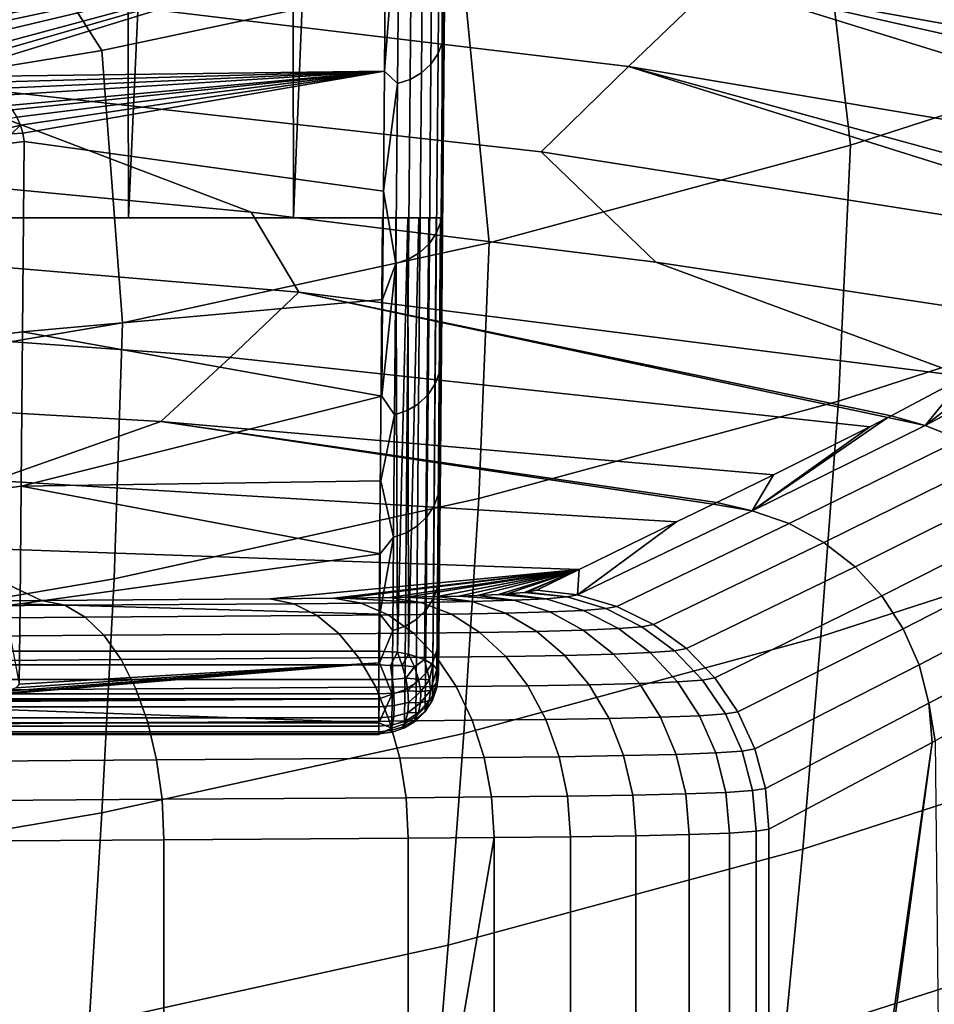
# Model space of a CAD drawing. Header units: metres. Extents: x -109 to 109, y -100 to 76.
# Tile 52 of 256: x 4.67 to 7.73, y -96.9 to -93.61. Entities that reach past the tile are written whole.
import ezdxf

# ---------------------------------------------------------------- set-up
doc = ezdxf.new("R2010")
doc.units = ezdxf.units.M
doc.layers.add('solid_21062310', color=7, linetype='CONTINUOUS')

msp = doc.modelspace()

# ---------------------------------------------------------------- linework, layer by layer
at = {"layer": 'solid_21062310'}
for points in [[(4.422805, -94.268227, -10.554014), (4.408491, -88.268227, -10.564984), (4.720031, -88.268227, -10.325922)], [(5.031792, -94.268227, -10.05896), (4.422805, -94.268227, -10.554014), (4.720031, -88.268227, -10.325922), (5.018622, -88.268227, -10.070889)], [(5.031792, -94.268227, -10.05896), (5.018622, -88.268227, -10.070889), (5.303448, -88.268227, -9.800585)], [(5.583988, -94.268227, -9.503428), (5.031792, -94.268227, -10.05896), (5.303448, -88.268227, -9.800585), (5.573726, -88.268227, -9.515755)], [(5.583988, -94.268227, -9.503428), (5.573726, -88.268227, -9.515755), (5.828715, -88.268227, -9.217185)], [(6.082431, -94.268227, -8.885373), (5.583988, -94.268227, -9.503428), (5.828715, -88.268227, -9.217185), (6.067713, -88.268227, -8.905702)], [(6.09339, -93.012436, -8.870142), (6.082431, -94.268227, -8.885373), (6.067713, -88.268227, -8.905702)], [(6.117838, -90.214111, -15.052052), (6.124772, -89.420692, -17.029297), (6.088346, -93.594467, -16.693161), (6.084867, -93.992493, -15.57208)], [(6.112096, -90.871078, -13.021413), (6.117838, -90.214111, -15.052052), (6.081728, -94.351593, -14.438428), (6.078923, -94.672478, -13.289039)], [(6.117838, -90.214111, -15.052052), (6.084867, -93.992493, -15.57208), (6.081728, -94.351593, -14.438428)], [(6.107598, -91.385399, -10.956523), (6.112096, -90.871078, -13.021413), (6.076456, -94.954575, -12.126477), (6.074335, -95.19693, -10.954978)], [(6.112096, -90.871078, -13.021413), (6.078923, -94.672478, -13.289039), (6.076456, -94.954575, -12.126477)], [(6.074335, -95.19693, -10.954978), (6.07257, -95.39859, -9.778776), (6.082431, -94.268227, -8.885373), (6.107598, -91.385399, -10.956523)], [(6.107598, -91.385399, -10.956523), (6.082431, -94.268227, -8.885373), (6.09339, -93.012436, -8.870142)], [(6.151695, -93.452477, 4.430645), (5.595892, -92.583649, 6.143855), (4.369648, -92.812714, 6.288368), (4.942584, -93.709465, 4.577615)], [(7.343205, -93.140015, 4.251951), (7.446587, -94.026184, 2.574605), (8.63307, -93.643471, 2.377218), (8.51373, -92.773071, 4.042104)], [(4.942584, -93.709465, 4.577615), (4.369648, -92.812714, 6.288368), (3.130449, -92.985161, 6.397164), (3.719323, -93.910164, 4.692396)], [(-3.988218, -93.688225, -17.006605), (5.89217, -93.33783, -17.886387), (0.070231, -92.864357, -18.976952), (-5.89217, -93.337837, -17.88636)], [(6.073673, -93.02713, -18.33305), (6.067625, -93.719513, -16.605131), (6.082633, -93.680145, -16.590511), (6.088675, -92.988586, -18.316343)], [(6.088675, -92.988586, -18.316343), (6.082633, -93.680145, -16.590511), (6.092165, -93.157448, -17.802008)], [(6.049729, -93.061653, -18.348055), (6.043673, -93.754791, -16.618263), (6.067625, -93.719513, -16.605131), (6.073673, -93.02713, -18.33305)], [(6.01804, -93.090431, -18.360607), (6.011978, -93.784203, -16.629248), (6.043673, -93.754791, -16.618263), (6.049729, -93.061653, -18.348055)], [(5.98018, -93.11203, -18.370083), (5.974113, -93.806274, -16.637541), (6.011978, -93.784203, -16.629248), (6.01804, -93.090431, -18.360607)], [(5.938033, -93.125389, -18.376013), (5.89217, -93.33783, -17.886387), (5.888351, -93.77803, -16.769339)], [(5.938033, -93.125389, -18.376013), (5.888351, -93.77803, -16.769339), (5.931964, -93.819931, -16.642729)], [(5.938033, -93.125389, -18.376013), (5.931964, -93.819931, -16.642729), (5.974113, -93.806274, -16.637541), (5.98018, -93.11203, -18.370083)], [(6.082633, -93.680145, -16.590511), (6.088346, -93.594467, -16.693161), (6.092165, -93.157448, -17.802008)], [(6.151695, -93.452477, 4.430645), (6.238618, -94.352104, 2.742705), (7.446587, -94.026184, 2.574605), (7.343205, -93.140015, 4.251951)], [(4.477866, -93.495598, -54.260849), (4.674737, -93.183762, -46.643345), (6.996868, -93.481583, -46.631065), (6.704055, -93.762634, -54.249664)], [(9.302673, -93.896423, -46.582954), (6.996868, -93.481583, -46.631065), (7.529545, -93.256874, -39.016117), (7.815488, -93.307465, -39.013878)], [(-3.988218, -93.688225, -17.006605), (3.988218, -93.688225, -17.006605), (5.89217, -93.33783, -17.886387)], [(4.088596, -93.691559, -16.997871), (5.89217, -93.33783, -17.886387), (3.988218, -93.688225, -17.006605)], [(4.088596, -93.691559, -16.997871), (4.186901, -93.702324, -16.969698), (5.89217, -93.33783, -17.886387)], [(4.186901, -93.702324, -16.969698), (4.28464, -93.720581, -16.921722), (5.89217, -93.33783, -17.886387)], [(4.28464, -93.720581, -16.921722), (4.377294, -93.745857, -16.854935), (5.89217, -93.33783, -17.886387)], [(4.377294, -93.745857, -16.854935), (4.420253, -93.761047, -16.814613), (5.89217, -93.33783, -17.886387)], [(4.420253, -93.761047, -16.814613), (4.46244, -93.778381, -16.768406), (5.89217, -93.33783, -17.886387)], [(4.500098, -93.796349, -16.720316), (5.888351, -93.77803, -16.769339), (5.89217, -93.33783, -17.886387), (4.46244, -93.778381, -16.768406)], [(4.942584, -93.709465, 4.577615), (5.012628, -94.620193, 2.88098), (6.238618, -94.352104, 2.742705), (6.151695, -93.452477, 4.430645)], [(8.977297, -94.096245, -53.009247), (8.917372, -94.134254, -54.194855), (6.704055, -93.762634, -54.249664), (6.996868, -93.481583, -46.631065)], [(6.996868, -93.481583, -46.631065), (9.302673, -93.896423, -46.582954), (9.176175, -93.972359, -49.077515)], [(9.176175, -93.972359, -49.077515), (8.977297, -94.096245, -53.009247), (6.996868, -93.481583, -46.631065)], [(6.704055, -93.762634, -54.249664), (6.412337, -94.048019, -61.867786), (4.281984, -93.80925, -61.878193), (4.477866, -93.495598, -54.260849)], [(6.082633, -93.680145, -16.590511), (6.084867, -93.992493, -15.57208), (6.088346, -93.594467, -16.693161)], [(8.63307, -93.643471, 2.377218), (7.446587, -94.026184, 2.574605), (7.406626, -94.881546, 0.881243), (8.588364, -94.498619, 0.704297)], [(6.067625, -93.719513, -16.605131), (6.062389, -94.318764, -14.842721), (6.077402, -94.278671, -14.830232), (6.082633, -93.680145, -16.590511)], [(6.082633, -93.680145, -16.590511), (6.077402, -94.278671, -14.830232), (6.084867, -93.992493, -15.57208)], [(3.719323, -93.910164, 4.692396), (3.772145, -94.829575, 2.988975), (5.012628, -94.620193, 2.88098), (4.942584, -93.709465, 4.577615)], [(6.043673, -93.754791, -16.618263), (6.038429, -94.354691, -14.853944), (6.062389, -94.318764, -14.842721), (6.067625, -93.719513, -16.605131)], [(6.011978, -93.784203, -16.629248), (6.00673, -94.384644, -14.863329), (6.038429, -94.354691, -14.853944), (6.043673, -93.754791, -16.618263)], [(4.500098, -93.796349, -16.720316), (4.535295, -93.815994, -16.667467), (5.888351, -93.77803, -16.769339)], [(4.535295, -93.815994, -16.667467), (4.567317, -93.836945, -16.61083), (5.888351, -93.77803, -16.769339)], [(4.567317, -93.836945, -16.61083), (4.596455, -93.859245, -16.550201), (5.888351, -93.77803, -16.769339)], [(4.596455, -93.859245, -16.550201), (4.631363, -93.892876, -16.458109), (5.888351, -93.77803, -16.769339)], [(4.631363, -93.892876, -16.458109), (4.642884, -93.907051, -16.41906), (5.888351, -93.77803, -16.769339)], [(4.642884, -93.907051, -16.41906), (4.659246, -93.932297, -16.349154), (5.888351, -93.77803, -16.769339)], [(4.659246, -93.932297, -16.349154), (4.671393, -93.958488, -16.27611), (5.888351, -93.77803, -16.769339)], [(4.671393, -93.958488, -16.27611), (4.679327, -93.985619, -16.199926), (5.888351, -93.77803, -16.769339)], [(4.679327, -93.985619, -16.199926), (4.683047, -94.013657, -16.120592), (5.884872, -94.179657, -15.637878), (5.888351, -93.77803, -16.769339)], [(5.931964, -93.819931, -16.642729), (5.888351, -93.77803, -16.769339), (5.884872, -94.179657, -15.637878)], [(5.974113, -93.806274, -16.637541), (5.968862, -94.407135, -14.870415), (6.00673, -94.384644, -14.863329), (6.011978, -93.784203, -16.629248)], [(8.578252, -94.351021, -60.904076), (8.531808, -94.380516, -61.82127), (6.412337, -94.048019, -61.867786), (6.704055, -93.762634, -54.249664)], [(6.704055, -93.762634, -54.249664), (8.917372, -94.134254, -54.194855), (8.661413, -94.297958, -59.260292)], [(8.661413, -94.297958, -59.260292), (8.578252, -94.351021, -60.904076), (6.704055, -93.762634, -54.249664)], [(4.281984, -93.80925, -61.878193), (5.442832, -94.250031, -69.467148), (4.085715, -94.120239, -69.472885)], [(4.281984, -93.80925, -61.878193), (6.412337, -94.048019, -61.867786), (6.795879, -94.416733, -69.459785), (5.442832, -94.250031, -69.467148)], [(5.931964, -93.819931, -16.642729), (5.884872, -94.179657, -15.637878), (5.92671, -94.421043, -14.874848)], [(5.931964, -93.819931, -16.642729), (5.92671, -94.421043, -14.874848), (5.968862, -94.407135, -14.870415), (5.974113, -93.806274, -16.637541)], [(4.659246, -93.932297, -16.349154), (4.593304, -93.947701, -16.341318), (4.594846, -93.977859, -16.269844), (4.671393, -93.958488, -16.27611)], [(4.641264, -93.9879, -16.20487), (4.671393, -93.958488, -16.27611), (4.594846, -93.977859, -16.269844)], [(4.641264, -93.9879, -16.20487), (4.631547, -94.019966, -16.122972), (4.683047, -94.013657, -16.120592), (4.679327, -93.985619, -16.199926)], [(4.641264, -93.9879, -16.20487), (4.679327, -93.985619, -16.199926), (4.671393, -93.958488, -16.27611)], [(4.62596, -94.656319, -14.126707), (4.677452, -94.649887, -14.124702), (4.683047, -94.013657, -16.120592), (4.631547, -94.019966, -16.122972)], [(4.683047, -94.013657, -16.120592), (4.677452, -94.649887, -14.124702), (5.881733, -94.542229, -14.493342), (5.884872, -94.179657, -15.637878)], [(6.077402, -94.278671, -14.830232), (6.081728, -94.351593, -14.438428), (6.084867, -93.992493, -15.57208)], [(7.446587, -94.026184, 2.574605), (6.238618, -94.352104, 2.742705), (6.204158, -95.207603, 1.031914), (7.406626, -94.881546, 0.881243)], [(6.412337, -94.048019, -61.867786), (8.531808, -94.380516, -61.82127), (8.143852, -94.620216, -69.450798), (6.795879, -94.416733, -69.459785)], [(4.085715, -94.120239, -69.472885), (5.442832, -94.250031, -69.467148), (5.602009, -94.517487, -75.58474), (3.365263, -94.329262, -75.592995)], [(5.92671, -94.421043, -14.874848), (5.884872, -94.179657, -15.637878), (5.881733, -94.542229, -14.493342)], [(5.442832, -94.250031, -69.467148), (6.795879, -94.416733, -69.459785), (7.830364, -94.798782, -75.54538), (5.602009, -94.517487, -75.58474)], [(-5.881734, -94.268227, -4.24825), (4.422805, -94.268227, -10.554014), (5.031792, -94.268227, -10.05896)], [(-5.881734, -94.268227, -4.24825), (5.031792, -94.268227, -10.05896), (5.583988, -94.268227, -9.503428)], [(-5.881734, -94.268227, -4.24825), (5.583988, -94.268227, -9.503428), (6.082431, -94.268227, -8.885373), (5.881734, -94.268227, -4.24825)], [(5.869088, -95.716995, -3.647264), (-5.869088, -95.716995, -3.647264), (-5.881734, -94.268227, -4.24825), (5.881734, -94.268227, -4.24825)], [(5.93174, -95.721321, -3.656369), (5.869088, -95.716995, -3.647264), (5.881734, -94.268227, -4.24825), (5.926161, -94.268227, -4.253705)], [(5.926161, -94.268227, -4.253705), (5.881734, -94.268227, -4.24825), (6.082431, -94.268227, -8.885373)], [(5.966455, -94.268227, -4.268501), (5.926161, -94.268227, -4.253705), (6.082431, -94.268227, -8.885373)], [(5.93174, -95.721321, -3.656369), (5.926161, -94.268227, -4.253705), (5.966455, -94.268227, -4.268501)], [(5.93174, -95.721321, -3.656369), (5.966455, -94.268227, -4.268501), (5.968635, -95.727905, -3.671467)], [(6.003303, -94.268227, -4.293137), (5.966455, -94.268227, -4.268501), (6.082431, -94.268227, -8.885373)], [(5.968635, -95.727905, -3.671467), (5.966455, -94.268227, -4.268501), (6.003303, -94.268227, -4.293137)], [(5.968635, -95.727905, -3.671467), (6.003303, -94.268227, -4.293137), (6.036361, -94.268227, -4.327363), (6.02247, -95.745598, -3.712975)], [(6.036361, -94.268227, -4.327363), (6.003303, -94.268227, -4.293137), (6.082431, -94.268227, -8.885373)], [(6.02247, -95.745598, -3.712975), (6.036361, -94.268227, -4.327363), (6.060622, -94.268227, -4.367541), (6.049534, -95.761932, -3.751786)], [(6.060622, -94.268227, -4.367541), (6.036361, -94.268227, -4.327363), (6.082431, -94.268227, -8.885373)], [(6.063724, -95.777466, -3.788926), (6.049534, -95.761932, -3.751786), (6.060622, -94.268227, -4.367541), (6.075743, -94.268227, -4.413419)], [(6.062389, -94.318764, -14.842721), (6.057981, -94.823158, -13.0508), (6.072997, -94.782455, -13.040475), (6.077402, -94.278671, -14.830232)], [(6.075743, -94.268227, -4.413419), (6.060622, -94.268227, -4.367541), (6.082431, -94.268227, -8.885373)], [(6.06908, -95.79538, -3.831999), (6.063724, -95.777466, -3.788926), (6.075743, -94.268227, -4.413419), (6.08241, -94.268227, -4.465498)], [(6.069416, -95.758148, -6.227503), (6.069072, -95.797005, -5.032573), (6.08241, -94.268227, -4.465498), (6.082431, -94.268227, -8.885373)], [(6.069072, -95.797005, -5.032573), (6.06908, -95.79538, -3.831999), (6.08241, -94.268227, -4.465498)], [(6.070114, -95.678802, -7.416791), (6.069416, -95.758148, -6.227503), (6.082431, -94.268227, -8.885373)], [(6.071165, -95.558983, -8.600435), (6.070114, -95.678802, -7.416791), (6.082431, -94.268227, -8.885373)], [(6.07257, -95.39859, -9.778776), (6.071165, -95.558983, -8.600435), (6.082431, -94.268227, -8.885373)], [(6.077402, -94.278671, -14.830232), (6.072997, -94.782455, -13.040475), (6.081728, -94.351593, -14.438428)], [(6.08241, -94.268227, -4.465498), (6.075743, -94.268227, -4.413419), (6.082431, -94.268227, -8.885373)], [(5.602009, -94.517487, -75.58474), (5.372287, -94.735504, -81.710602), (3.226439, -94.580818, -81.717354), (3.365263, -94.329262, -75.592995)], [(6.038429, -94.354691, -14.853944), (6.034014, -94.859642, -13.06008), (6.057981, -94.823158, -13.0508), (6.062389, -94.318764, -14.842721)], [(6.238618, -94.352104, 2.742705), (5.012628, -94.620193, 2.88098), (4.984306, -95.475761, 1.155835), (6.204158, -95.207603, 1.031914)], [(6.00673, -94.384644, -14.863329), (6.002311, -94.890045, -13.06784), (6.034014, -94.859642, -13.06008), (6.038429, -94.354691, -14.853944)], [(6.072997, -94.782455, -13.040475), (6.078923, -94.672478, -13.289039), (6.081728, -94.351593, -14.438428)], [(5.92671, -94.421043, -14.874848), (5.922287, -94.927002, -13.077363), (5.96444, -94.91288, -13.073698), (5.968862, -94.407135, -14.870415)], [(5.968862, -94.407135, -14.870415), (5.96444, -94.91288, -13.073698), (6.002311, -94.890045, -13.06784), (6.00673, -94.384644, -14.863329)], [(5.92671, -94.421043, -14.874848), (5.881733, -94.542229, -14.493342), (5.878929, -94.865311, -13.337119)], [(5.92671, -94.421043, -14.874848), (5.878929, -94.865311, -13.337119), (5.922287, -94.927002, -13.077363)], [(6.795879, -94.416733, -69.459785), (8.143852, -94.620216, -69.450798), (7.830364, -94.798782, -75.54538)], [(8.588364, -94.498619, 0.704297), (7.406626, -94.881546, 0.881243), (7.347133, -95.668541, -0.846378), (8.521235, -95.288292, -1.002479)], [(4.677452, -94.649887, -14.124702), (5.878929, -94.865311, -13.337119), (5.881733, -94.542229, -14.493342)], [(7.571548, -94.935989, -80.529541), (7.511042, -94.967056, -81.688583), (5.372287, -94.735504, -81.710602), (5.602009, -94.517487, -75.58474)], [(5.602009, -94.517487, -75.58474), (7.830364, -94.798782, -75.54538), (7.582826, -94.930161, -80.313225)], [(7.582826, -94.930161, -80.313225), (7.571548, -94.935989, -80.529541), (5.602009, -94.517487, -75.58474)], [(5.372287, -94.735504, -81.710602), (5.140056, -94.949936, -87.836594), (3.086187, -94.831131, -87.841766), (3.226439, -94.580818, -81.717354)], [(5.012628, -94.620193, 2.88098), (3.772145, -94.829575, 2.988975), (3.750475, -95.685181, 1.252611), (4.984306, -95.475761, 1.155835)], [(7.696141, -94.962883, -80.537071), (7.830364, -94.798782, -75.54538), (8.143852, -94.620216, -69.450798)], [(8.279636, -94.655365, -69.456406), (7.696141, -94.962883, -80.537071), (8.143852, -94.620216, -69.450798)], [(4.621425, -95.172585, -12.093889), (4.672915, -95.166016, -12.09233), (4.677452, -94.649887, -14.124702), (4.62596, -94.656319, -14.126707)], [(4.677452, -94.649887, -14.124702), (4.672915, -95.166016, -12.09233), (5.878929, -94.865311, -13.337119)], [(6.072997, -94.782455, -13.040475), (6.076456, -94.954575, -12.126477), (6.078923, -94.672478, -13.289039)], [(8.407228, -94.713699, -69.460892), (7.815103, -95.009277, -80.541664), (7.696141, -94.962883, -80.537071), (8.279636, -94.655365, -69.456406)], [(7.511042, -94.967056, -81.688583), (7.189823, -95.127487, -87.805199), (5.140056, -94.949936, -87.836594), (5.372287, -94.735504, -81.710602)], [(6.057981, -94.823158, -13.0508), (6.054414, -95.231255, -11.234503), (6.069431, -95.190071, -11.226371), (6.072997, -94.782455, -13.040475)], [(6.072997, -94.782455, -13.040475), (6.069431, -95.190071, -11.226371), (6.076456, -94.954575, -12.126477)], [(7.696141, -94.962883, -80.537071), (7.582826, -94.930161, -80.313225), (7.830364, -94.798782, -75.54538)], [(5.140056, -94.949936, -87.836594), (4.579762, -95.146477, -93.963341), (2.290928, -95.062767, -93.966988), (3.086187, -94.831131, -87.841766)], [(6.034014, -94.859642, -13.06008), (6.030441, -95.268188, -11.241813), (6.054414, -95.231255, -11.234503), (6.057981, -94.823158, -13.0508)], [(5.922287, -94.927002, -13.077363), (5.878929, -94.865311, -13.337119), (4.672915, -95.166016, -12.09233), (5.876462, -95.148537, -12.170537)], [(6.002311, -94.890045, -13.06784), (5.998734, -95.298965, -11.247925), (6.030441, -95.268188, -11.241813), (6.034014, -94.859642, -13.06008)], [(5.96444, -94.91288, -13.073698), (5.960861, -95.322075, -11.252539), (5.998734, -95.298965, -11.247925), (6.002311, -94.890045, -13.06784)], [(7.406626, -94.881546, 0.881243), (6.204158, -95.207603, 1.031914), (6.153195, -95.992241, -0.713482), (7.347133, -95.668541, -0.846378)], [(5.922287, -94.927002, -13.077363), (5.876462, -95.148537, -12.170537), (5.918705, -95.33638, -11.255426)], [(5.922287, -94.927002, -13.077363), (5.918705, -95.33638, -11.255426), (5.960861, -95.322075, -11.252539), (5.96444, -94.91288, -13.073698)], [(7.511042, -94.967056, -81.688583), (7.571548, -94.935989, -80.529541), (7.117746, -95.248032, -91.630806)], [(7.117746, -95.248032, -91.630806), (7.571548, -94.935989, -80.529541), (7.696141, -94.962883, -80.537071)], [(7.696141, -94.962883, -80.537071), (7.571548, -94.935989, -80.529541), (7.582826, -94.930161, -80.313225)], [(6.988049, -95.225929, -91.622849), (6.865268, -95.285492, -93.938393), (4.579762, -95.146477, -93.963341), (5.140056, -94.949936, -87.836594)], [(5.140056, -94.949936, -87.836594), (7.189823, -95.127487, -87.805199), (7.000023, -95.220108, -91.39669)], [(7.000023, -95.220108, -91.39669), (6.988049, -95.225929, -91.622849), (5.140056, -94.949936, -87.836594)], [(6.069431, -95.190071, -11.226371), (6.074335, -95.19693, -10.954978), (6.076456, -94.954575, -12.126477)], [(7.117746, -95.248032, -91.630806), (7.696141, -94.962883, -80.537071), (7.815103, -95.009277, -80.541664), (7.24227, -95.291145, -91.635818)], [(7.117746, -95.248032, -91.630806), (7.189823, -95.127487, -87.805199), (7.511042, -94.967056, -81.688583)], [(7.24227, -95.291145, -91.635818), (7.815103, -95.009277, -80.541664), (7.925195, -95.07402, -80.545326), (7.358052, -95.354134, -91.639885)], [(7.358052, -95.354134, -91.639885), (7.925195, -95.07402, -80.545326), (8.023607, -95.155464, -80.547951), (7.461947, -95.435287, -91.642891)], [(7.117746, -95.248032, -91.630806), (7.000023, -95.220108, -91.39669), (7.189823, -95.127487, -87.805199)], [(6.865268, -95.285492, -93.938393), (6.538841, -95.444244, -100.066467), (4.360211, -95.367386, -100.08902), (4.579762, -95.146477, -93.963341)], [(4.617965, -95.566162, -10.033795), (4.669452, -95.559517, -10.032695), (4.672915, -95.166016, -12.09233), (4.621425, -95.172585, -12.093889)], [(4.672915, -95.166016, -12.09233), (4.669452, -95.559517, -10.032695), (5.874343, -95.391602, -10.994918)], [(5.918705, -95.33638, -11.255426), (5.876462, -95.148537, -12.170537), (4.672915, -95.166016, -12.09233), (5.874343, -95.391602, -10.994918)], [(7.461947, -95.435287, -91.642891), (8.023607, -95.155464, -80.547951), (8.107831, -95.251534, -80.549477), (7.551133, -95.532402, -91.644753)], [(6.054414, -95.231255, -11.234503), (6.051697, -95.541893, -9.399043), (6.066715, -95.500336, -9.393126), (6.069431, -95.190071, -11.226371)], [(6.069431, -95.190071, -11.226371), (6.066715, -95.500336, -9.393126), (6.074335, -95.19693, -10.954978)], [(6.066715, -95.500336, -9.393126), (6.07257, -95.39859, -9.778776), (6.074335, -95.19693, -10.954978)], [(6.204158, -95.207603, 1.031914), (4.984306, -95.475761, 1.155835), (4.942622, -96.25843, -0.604199), (6.153195, -95.992241, -0.713482)], [(6.030441, -95.268188, -11.241813), (6.027719, -95.579163, -9.404362), (6.051697, -95.541893, -9.399043), (6.054414, -95.231255, -11.234503)], [(7.117746, -95.248032, -91.630806), (6.533816, -95.529312, -102.703064), (6.865268, -95.285492, -93.938393), (6.988049, -95.225929, -91.622849)], [(7.117746, -95.248032, -91.630806), (6.988049, -95.225929, -91.622849), (7.000023, -95.220108, -91.39669)], [(5.998734, -95.298965, -11.247925), (5.996009, -95.610222, -9.408809), (6.027719, -95.579163, -9.404362), (6.030441, -95.268188, -11.241813)], [(6.533816, -95.529312, -102.703064), (7.117746, -95.248032, -91.630806), (7.24227, -95.291145, -91.635818), (6.664874, -95.568024, -102.708488)], [(7.551133, -95.532402, -91.644753), (8.107831, -95.251534, -80.549477), (8.175716, -95.359772, -80.549866), (7.623185, -95.642845, -91.645432)], [(5.960861, -95.322075, -11.252539), (5.958134, -95.633545, -9.412166), (5.996009, -95.610222, -9.408809), (5.998734, -95.298965, -11.247925)], [(6.533816, -95.529312, -102.703064), (6.538841, -95.444244, -100.066467), (6.865268, -95.285492, -93.938393)], [(6.664874, -95.568024, -102.708488), (7.24227, -95.291145, -91.635818), (7.358052, -95.354134, -91.639885), (6.787457, -95.62851, -102.712921)], [(8.521235, -95.288292, -1.002479), (7.347133, -95.668541, -0.846378), (7.287068, -96.379929, -2.607892), (8.453357, -96.003242, -2.74379)], [(5.918705, -95.33638, -11.255426), (5.874343, -95.391602, -10.994918), (5.872579, -95.594208, -9.811589)], [(5.918705, -95.33638, -11.255426), (5.872579, -95.594208, -9.811589), (5.915978, -95.64798, -9.414267)], [(5.918705, -95.33638, -11.255426), (5.915978, -95.64798, -9.414267), (5.958134, -95.633545, -9.412166), (5.960861, -95.322075, -11.252539)], [(4.360211, -95.367386, -100.08902), (4.740756, -95.547821, -104.867195), (3.942131, -95.554352, -105.295609)], [(4.360211, -95.367386, -100.08902), (6.538841, -95.444244, -100.066467), (5.504609, -95.542511, -104.356728), (4.740756, -95.547821, -104.867195)], [(6.787457, -95.62851, -102.712921), (7.358052, -95.354134, -91.639885), (7.461947, -95.435287, -91.642891), (6.897984, -95.708992, -102.716217)], [(7.623185, -95.642845, -91.645432), (8.175716, -95.359772, -80.549866), (8.225532, -95.477432, -80.54911), (7.676147, -95.763611, -91.644897)], [(4.669452, -95.559517, -10.032695), (5.872579, -95.594208, -9.811589), (5.874343, -95.391602, -10.994918)], [(6.066715, -95.500336, -9.393126), (6.071165, -95.558983, -8.600435), (6.07257, -95.39859, -9.778776)], [(6.897984, -95.708992, -102.716217), (7.461947, -95.435287, -91.642891), (7.551133, -95.532402, -91.644753), (6.993223, -95.807121, -102.7183)], [(6.538841, -95.444244, -100.066467), (5.718426, -95.540756, -104.175194), (5.504609, -95.542511, -104.356728)], [(6.538841, -95.444244, -100.066467), (5.753124, -95.540382, -104.141235), (5.718426, -95.540756, -104.175194)], [(6.538841, -95.444244, -100.066467), (5.905816, -95.538315, -103.972099), (5.753124, -95.540382, -104.141235)], [(6.538841, -95.444244, -100.066467), (5.963527, -95.537315, -103.897903), (5.905816, -95.538315, -103.972099)], [(6.538841, -95.444244, -100.066467), (6.06607, -95.535095, -103.74704), (5.963527, -95.537315, -103.897903)], [(6.538841, -95.444244, -100.066467), (6.137437, -95.533127, -103.623589), (6.06607, -95.535095, -103.74704)], [(6.538841, -95.444244, -100.066467), (6.19886, -95.531036, -103.500534), (6.137437, -95.533127, -103.623589)], [(6.538841, -95.444244, -100.066467), (6.269998, -95.527847, -103.327751), (6.19886, -95.531036, -103.500534)], [(6.538841, -95.444244, -100.066467), (6.298638, -95.526184, -103.243179), (6.269998, -95.527847, -103.327751)], [(6.538841, -95.444244, -100.066467), (6.356351, -95.5214, -103.019867), (6.298638, -95.526184, -103.243179)], [(6.538841, -95.444244, -100.066467), (6.364861, -95.520393, -102.97567), (6.356351, -95.5214, -103.019867)], [(6.538841, -95.444244, -100.066467), (6.398115, -95.513496, -102.696793), (6.364861, -95.520393, -102.97567)], [(6.533816, -95.529312, -102.703064), (6.398115, -95.513496, -102.696793), (6.538841, -95.444244, -100.066467)], [(4.984306, -95.475761, 1.155835), (3.750475, -95.685181, 1.252611), (3.718678, -96.46627, -0.518865), (4.942622, -96.25843, -0.604199)], [(6.051697, -95.541893, -9.399043), (6.049838, -95.754166, -7.549685), (6.064857, -95.712357, -7.546001), (6.066715, -95.500336, -9.393126)], [(6.066715, -95.500336, -9.393126), (6.064857, -95.712357, -7.546001), (6.071165, -95.558983, -8.600435)], [(7.676147, -95.763611, -91.644897), (8.225532, -95.477432, -80.54911), (8.256008, -95.601501, -80.547226), (7.708578, -95.891418, -91.643166)], [(6.182032, -95.551407, -103.81752), (5.963527, -95.537315, -103.897903), (6.06607, -95.535095, -103.74704)], [(6.182032, -95.551407, -103.81752), (6.06607, -95.535095, -103.74704), (6.137437, -95.533127, -103.623589), (6.322154, -95.547295, -103.557411)], [(6.322154, -95.547295, -103.557411), (6.137437, -95.533127, -103.623589), (6.19886, -95.531036, -103.500534)], [(6.322154, -95.547295, -103.557411), (6.19886, -95.531036, -103.500534), (6.269998, -95.527847, -103.327751), (6.428508, -95.54229, -103.281967)], [(6.428508, -95.54229, -103.281967), (6.269998, -95.527847, -103.327751), (6.298638, -95.526184, -103.243179)], [(6.428508, -95.54229, -103.281967), (6.298638, -95.526184, -103.243179), (6.356351, -95.5214, -103.019867), (6.499408, -95.536308, -102.995567)], [(6.499408, -95.536308, -102.995567), (6.356351, -95.5214, -103.019867), (6.364861, -95.520393, -102.97567)], [(6.499408, -95.536308, -102.995567), (6.364861, -95.520393, -102.97567), (6.398115, -95.513496, -102.696793), (6.533816, -95.529312, -102.703064)], [(6.628554, -95.575157, -103.017548), (6.499408, -95.536308, -102.995567), (6.533816, -95.529312, -102.703064), (6.664874, -95.568024, -102.708488)], [(6.993223, -95.807121, -102.7183), (7.551133, -95.532402, -91.644753), (7.623185, -95.642845, -91.645432), (7.070392, -95.920029, -102.719093)], [(4.819414, -95.564255, -104.977997), (4.007184, -95.570724, -105.412727), (3.942131, -95.554352, -105.295609), (4.740756, -95.547821, -104.867195)], [(4.886946, -95.603523, -105.089859), (4.063437, -95.609993, -105.530655), (4.007184, -95.570724, -105.412727), (4.819414, -95.564255, -104.977997)], [(4.617965, -95.566162, -10.033795), (4.667082, -95.828354, -7.959395), (4.669452, -95.559517, -10.032695)], [(4.669452, -95.559517, -10.032695), (4.667082, -95.828354, -7.959395), (5.871174, -95.756126, -8.62191), (5.872579, -95.594208, -9.811589)], [(5.585418, -95.558998, -104.465248), (4.819414, -95.564255, -104.977997), (4.740756, -95.547821, -104.867195), (5.504609, -95.542511, -104.356728)], [(4.819414, -95.564255, -104.977997), (5.585418, -95.558998, -104.465248), (5.663549, -95.598267, -104.569977), (4.886946, -95.603523, -105.089859)], [(5.585418, -95.558998, -104.465248), (5.504609, -95.542511, -104.356728), (5.718426, -95.540756, -104.175194), (5.81001, -95.557236, -104.275612)], [(5.663549, -95.598267, -104.569977), (5.585418, -95.558998, -104.465248), (5.81001, -95.557236, -104.275612), (5.900645, -95.596413, -104.369621)], [(5.81001, -95.557236, -104.275612), (5.718426, -95.540756, -104.175194), (5.753124, -95.540382, -104.141235), (6.010404, -95.554703, -104.058189)], [(6.010404, -95.554703, -104.058189), (5.753124, -95.540382, -104.141235), (5.905816, -95.538315, -103.972099)], [(5.900645, -95.596413, -104.369621), (5.81001, -95.557236, -104.275612), (6.010404, -95.554703, -104.058189), (6.112254, -95.593834, -104.140007)], [(6.010404, -95.554703, -104.058189), (5.905816, -95.538315, -103.972099), (5.963527, -95.537315, -103.897903), (6.182032, -95.551407, -103.81752)], [(6.112254, -95.593834, -104.140007), (6.010404, -95.554703, -104.058189), (6.182032, -95.551407, -103.81752), (6.29347, -95.590485, -103.885818)], [(6.027719, -95.579163, -9.404362), (6.025856, -95.791672, -7.552998), (6.049838, -95.754166, -7.549685), (6.051697, -95.541893, -9.399043)], [(6.064857, -95.712357, -7.546001), (6.070114, -95.678802, -7.416791), (6.071165, -95.558983, -8.600435)], [(6.29347, -95.590485, -103.885818), (6.182032, -95.551407, -103.81752), (6.322154, -95.547295, -103.557411), (6.441408, -95.586319, -103.611069)], [(6.441408, -95.586319, -103.611069), (6.322154, -95.547295, -103.557411), (6.428508, -95.54229, -103.281967), (6.553695, -95.581238, -103.320107)], [(6.553695, -95.581238, -103.320107), (6.428508, -95.54229, -103.281967), (6.499408, -95.536308, -102.995567), (6.628554, -95.575157, -103.017548)], [(6.749394, -95.635719, -103.037544), (6.628554, -95.575157, -103.017548), (6.664874, -95.568024, -102.708488), (6.787457, -95.62851, -102.712921)], [(4.886946, -95.603523, -105.089859), (5.663549, -95.598267, -104.569977), (5.736649, -95.659164, -104.667763), (4.950185, -95.664421, -105.19429)], [(5.736649, -95.659164, -104.667763), (5.663549, -95.598267, -104.569977), (5.900645, -95.596413, -104.369621), (5.985478, -95.657188, -104.457359)], [(5.915978, -95.64798, -9.414267), (5.872579, -95.594208, -9.811589), (5.871174, -95.756126, -8.62191)], [(5.985478, -95.657188, -104.457359), (5.900645, -95.596413, -104.369621), (6.112254, -95.593834, -104.140007), (6.207598, -95.654579, -104.216286)], [(5.996009, -95.610222, -9.408809), (5.994144, -95.822922, -7.555767), (6.025856, -95.791672, -7.552998), (6.027719, -95.579163, -9.404362)], [(6.207598, -95.654579, -104.216286), (6.112254, -95.593834, -104.140007), (6.29347, -95.590485, -103.885818), (6.397793, -95.651207, -103.949387)], [(6.397793, -95.651207, -103.949387), (6.29347, -95.590485, -103.885818), (6.441408, -95.586319, -103.611069), (6.553041, -95.646996, -103.660873)], [(6.553041, -95.646996, -103.660873), (6.441408, -95.586319, -103.611069), (6.553695, -95.581238, -103.320107), (6.67086, -95.641869, -103.355309)], [(6.67086, -95.641869, -103.355309), (6.553695, -95.581238, -103.320107), (6.628554, -95.575157, -103.017548), (6.749394, -95.635719, -103.037544)], [(4.950185, -95.664421, -105.19429), (4.116163, -95.670898, -105.64077), (4.063437, -95.609993, -105.530655), (4.886946, -95.603523, -105.089859)], [(5.915978, -95.64798, -9.414267), (5.914111, -95.860916, -7.559165), (5.956268, -95.846397, -7.557858), (5.958134, -95.633545, -9.412166)], [(5.958134, -95.633545, -9.412166), (5.956268, -95.846397, -7.557858), (5.994144, -95.822922, -7.555767), (5.996009, -95.610222, -9.408809)], [(6.858405, -95.716232, -103.054977), (6.749394, -95.635719, -103.037544), (6.787457, -95.62851, -102.712921), (6.897984, -95.708992, -102.716217)], [(8.256008, -95.601501, -80.547226), (8.266462, -95.728828, -80.54232), (7.730421, -96.017075, -91.420647), (7.708578, -95.891418, -91.643166)], [(5.007291, -95.745186, -105.288269), (4.163828, -95.751663, -105.739868), (4.116163, -95.670898, -105.64077), (4.950185, -95.664421, -105.19429)], [(4.950185, -95.664421, -105.19429), (5.736649, -95.659164, -104.667763), (5.802589, -95.739922, -104.755768), (5.007291, -95.745186, -105.288269)], [(5.802589, -95.739922, -104.755768), (5.736649, -95.659164, -104.667763), (5.985478, -95.657188, -104.457359), (6.062046, -95.737808, -104.536263)], [(5.915978, -95.64798, -9.414267), (5.871174, -95.756126, -8.62191), (5.914111, -95.860916, -7.559165)], [(6.062046, -95.737808, -104.536263), (5.985478, -95.657188, -104.457359), (6.207598, -95.654579, -104.216286), (6.293667, -95.735184, -104.284805)], [(6.293667, -95.735184, -104.284805), (6.207598, -95.654579, -104.216286), (6.397793, -95.651207, -103.949387), (6.491968, -95.731796, -104.006371)], [(6.491968, -95.731796, -104.006371), (6.397793, -95.651207, -103.949387), (6.553041, -95.646996, -103.660873), (6.653801, -95.72757, -103.705368)], [(6.653801, -95.72757, -103.705368), (6.553041, -95.646996, -103.660873), (6.67086, -95.641869, -103.355309), (6.776592, -95.722412, -103.386559)], [(6.776592, -95.722412, -103.386559), (6.67086, -95.641869, -103.355309), (6.749394, -95.635719, -103.037544), (6.858405, -95.716232, -103.054977)], [(7.070392, -95.920029, -102.719093), (7.623185, -95.642845, -91.645432), (7.676147, -95.763611, -91.644897), (7.127235, -96.044418, -102.718582)], [(6.06386, -95.825554, -5.690219), (6.069416, -95.758148, -6.227503), (6.070114, -95.678802, -7.416791)], [(6.064857, -95.712357, -7.546001), (6.06386, -95.825554, -5.690219), (6.070114, -95.678802, -7.416791)], [(7.347133, -95.668541, -0.846378), (6.153195, -95.992241, -0.713482), (6.101803, -96.700539, -2.492219), (7.287068, -96.379929, -2.607892)], [(-5.869088, -95.763725, -3.634249), (-5.869088, -95.716995, -3.647264), (5.869088, -95.716995, -3.647264), (5.869088, -95.763725, -3.634248)], [(5.93174, -95.721321, -3.656369), (5.90837, -95.765579, -3.637913), (5.869088, -95.763725, -3.634248), (5.869088, -95.716995, -3.647264)], [(5.947639, -95.765144, -3.650291), (5.90837, -95.765579, -3.637913), (5.93174, -95.721321, -3.656369)], [(5.947639, -95.765144, -3.650291), (5.93174, -95.721321, -3.656369), (5.968635, -95.727905, -3.671467)], [(5.947639, -95.765144, -3.650291), (5.968635, -95.727905, -3.671467), (5.988396, -95.76973, -3.673272)], [(5.988396, -95.76973, -3.673272), (5.968635, -95.727905, -3.671467), (6.02247, -95.745598, -3.712975)], [(6.049838, -95.754166, -7.549685), (6.048842, -95.8675, -5.69166), (6.06386, -95.825554, -5.690219), (6.064857, -95.712357, -7.546001)], [(6.367959, -95.833305, -104.343559), (6.293667, -95.735184, -104.284805), (6.491968, -95.731796, -104.006371), (6.573255, -95.82991, -104.055115)], [(6.573255, -95.82991, -104.055115), (6.491968, -95.731796, -104.006371), (6.653801, -95.72757, -103.705368), (6.740758, -95.825684, -103.743263)], [(6.740758, -95.825684, -103.743263), (6.653801, -95.72757, -103.705368), (6.776592, -95.722412, -103.386559), (6.86781, -95.820534, -103.412933)], [(6.86781, -95.820534, -103.412933), (6.776592, -95.722412, -103.386559), (6.858405, -95.716232, -103.054977), (6.952404, -95.814362, -103.069351)], [(6.952404, -95.814362, -103.069351), (6.858405, -95.716232, -103.054977), (6.897984, -95.708992, -102.716217), (6.993223, -95.807121, -102.7183)], [(-5.869088, -95.763725, -3.634249), (5.869088, -95.763725, -3.634248), (5.869088, -95.812202, -3.632864), (-5.869088, -95.812202, -3.632864)], [(5.056602, -95.843452, -105.369049), (4.205046, -95.849937, -105.825066), (4.163828, -95.751663, -105.739868), (5.007291, -95.745186, -105.288269)], [(5.914111, -95.860916, -7.559165), (5.871174, -95.756126, -8.62191), (4.418071, -95.877106, -7.4278), (5.870123, -95.877144, -7.427319)], [(4.503922, -95.869797, -7.51349), (4.418071, -95.877106, -7.4278), (5.871174, -95.756126, -8.62191)], [(4.574492, -95.860878, -7.614893), (4.503922, -95.869797, -7.51349), (5.871174, -95.756126, -8.62191)], [(4.625555, -95.850983, -7.723632), (4.574492, -95.860878, -7.614893), (5.871174, -95.756126, -8.62191)], [(4.656147, -95.84021, -7.837987), (4.625555, -95.850983, -7.723632), (5.871174, -95.756126, -8.62191)], [(4.667082, -95.828354, -7.959395), (4.656147, -95.84021, -7.837987), (5.871174, -95.756126, -8.62191)], [(5.007291, -95.745186, -105.288269), (5.802589, -95.739922, -104.755768), (5.859453, -95.838196, -104.831429), (5.056602, -95.843452, -105.369049)], [(5.859453, -95.838196, -104.831429), (5.802589, -95.739922, -104.755768), (6.062046, -95.737808, -104.536263), (6.128125, -95.83593, -104.604042)], [(5.915098, -95.812096, -3.638241), (5.869088, -95.812202, -3.632864), (5.869088, -95.763725, -3.634248), (5.90837, -95.765579, -3.637913)], [(5.959256, -95.807739, -3.654037), (5.915098, -95.812096, -3.638241), (5.90837, -95.765579, -3.637913), (5.947639, -95.765144, -3.650291)], [(5.959256, -95.807739, -3.654037), (5.947639, -95.765144, -3.650291), (5.988396, -95.76973, -3.673272)], [(5.988396, -95.76973, -3.673272), (6.02247, -95.745598, -3.712975), (6.038488, -95.81366, -3.727584), (6.002293, -95.811432, -3.68388)], [(6.038488, -95.81366, -3.727584), (6.02247, -95.745598, -3.712975), (6.049534, -95.761932, -3.751786)], [(6.025856, -95.791672, -7.552998), (6.024857, -95.905128, -5.692956), (6.048842, -95.8675, -5.69166), (6.049838, -95.754166, -7.549685)], [(6.042051, -95.849281, -3.74841), (6.038488, -95.81366, -3.727584), (6.049534, -95.761932, -3.751786), (6.063724, -95.777466, -3.788926)], [(6.128125, -95.83593, -104.604042), (6.062046, -95.737808, -104.536263), (6.293667, -95.735184, -104.284805), (6.367959, -95.833305, -104.343559)], [(6.06386, -95.825554, -5.690219), (6.069072, -95.797005, -5.032573), (6.069416, -95.758148, -6.227503)], [(7.127235, -96.044418, -102.718582), (7.676147, -95.763611, -91.644897), (7.708578, -95.891418, -91.643166), (7.162092, -96.176651, -102.716782)], [(5.959256, -95.807739, -3.654037), (5.988396, -95.76973, -3.673272), (6.002293, -95.811432, -3.68388)], [(5.994144, -95.822922, -7.555767), (5.993145, -95.936485, -5.69404), (6.024857, -95.905128, -5.692956), (6.025856, -95.791672, -7.552998)], [(6.042051, -95.849281, -3.74841), (6.063724, -95.777466, -3.788926), (6.062117, -95.823288, -3.788866)], [(6.062117, -95.823288, -3.788866), (6.063724, -95.777466, -3.788926), (6.06908, -95.79538, -3.831999)], [(6.063831, -95.839165, -3.833491), (6.062117, -95.823288, -3.788866), (6.06908, -95.79538, -3.831999)], [(6.063831, -95.839165, -3.833491), (6.06908, -95.79538, -3.831999), (6.069072, -95.797005, -5.032573)], [(6.06386, -95.825554, -5.690219), (6.063831, -95.839165, -3.833491), (6.069072, -95.797005, -5.032573)], [(-5.869088, -95.812202, -3.632864), (5.869088, -95.812202, -3.632864), (5.869088, -95.859596, -3.643191), (-5.869088, -95.859596, -3.643191)], [(5.919284, -95.85759, -3.649271), (5.869088, -95.859596, -3.643191), (5.869088, -95.812202, -3.632864), (5.915098, -95.812096, -3.638241)], [(5.966446, -95.849648, -3.66652), (5.919284, -95.85759, -3.649271), (5.915098, -95.812096, -3.638241), (5.959256, -95.807739, -3.654037)], [(5.956268, -95.846397, -7.557858), (5.955268, -95.960037, -5.694858), (5.993145, -95.936485, -5.69404), (5.994144, -95.822922, -7.555767)], [(5.966446, -95.849648, -3.66652), (5.959256, -95.807739, -3.654037), (6.002293, -95.811432, -3.68388)], [(5.966446, -95.849648, -3.66652), (6.002293, -95.811432, -3.68388), (6.009381, -95.852226, -3.702059)], [(6.009381, -95.852226, -3.702059), (6.002293, -95.811432, -3.68388), (6.038488, -95.81366, -3.727584)], [(6.009381, -95.852226, -3.702059), (6.038488, -95.81366, -3.727584), (6.042051, -95.849281, -3.74841)], [(6.042051, -95.849281, -3.74841), (6.062117, -95.823288, -3.788866), (6.063831, -95.839165, -3.833491)], [(6.048842, -95.8675, -5.69166), (6.04881, -95.881378, -3.831442), (6.063831, -95.839165, -3.833491), (6.06386, -95.825554, -5.690219)], [(6.428315, -95.946083, -104.390862), (6.367959, -95.833305, -104.343559), (6.573255, -95.82991, -104.055115), (6.639291, -95.942703, -104.0942)], [(6.639291, -95.942703, -104.0942), (6.573255, -95.82991, -104.055115), (6.740758, -95.825684, -103.743263), (6.811382, -95.938492, -103.773445)], [(6.811382, -95.938492, -103.773445), (6.740758, -95.825684, -103.743263), (6.86781, -95.820534, -103.412933), (6.941856, -95.933357, -103.433662)], [(6.941856, -95.933357, -103.433662), (6.86781, -95.820534, -103.412933), (6.952404, -95.814362, -103.069351), (7.028651, -95.927223, -103.080231)], [(7.028651, -95.927223, -103.080231), (6.952404, -95.814362, -103.069351), (6.993223, -95.807121, -102.7183), (7.070392, -95.920029, -102.719093)], [(-5.869088, -95.859596, -3.643191), (5.869088, -95.859596, -3.643191), (5.869088, -95.903107, -3.664623), (-5.869088, -95.903107, -3.664622)], [(5.096685, -95.956375, -105.434288), (4.238617, -95.96286, -105.893883), (4.205046, -95.849937, -105.825066), (5.056602, -95.843452, -105.369049)], [(5.056602, -95.843452, -105.369049), (5.859453, -95.838196, -104.831429), (5.905587, -95.951118, -104.89254), (5.096685, -95.956375, -105.434288)], [(5.905587, -95.951118, -104.89254), (5.859453, -95.838196, -104.831429), (6.128125, -95.83593, -104.604042), (6.181796, -95.948692, -104.658737)], [(5.920698, -95.899551, -3.670392), (5.869088, -95.903107, -3.664623), (5.869088, -95.859596, -3.643191), (5.919284, -95.85759, -3.649271)], [(5.914111, -95.860916, -7.559165), (5.870123, -95.877144, -7.427319), (5.869425, -95.957123, -6.229226)], [(5.914111, -95.860916, -7.559165), (5.869425, -95.957123, -6.229226), (5.913111, -95.974609, -5.69537)], [(5.914111, -95.860916, -7.559165), (5.913111, -95.974609, -5.69537), (5.955268, -95.960037, -5.694858), (5.956268, -95.846397, -7.557858)], [(5.968857, -95.888809, -3.687127), (5.920698, -95.899551, -3.670392), (5.919284, -95.85759, -3.649271), (5.966446, -95.849648, -3.66652)], [(5.968857, -95.888809, -3.687127), (5.966446, -95.849648, -3.66652), (6.009381, -95.852226, -3.702059)], [(5.968857, -95.888809, -3.687127), (6.009381, -95.852226, -3.702059), (6.009298, -95.890022, -3.72688)], [(6.009298, -95.890022, -3.72688), (6.042051, -95.849281, -3.74841), (6.038198, -95.882515, -3.772819)], [(6.009298, -95.890022, -3.72688), (6.009381, -95.852226, -3.702059), (6.042051, -95.849281, -3.74841)], [(6.042051, -95.849281, -3.74841), (6.063831, -95.839165, -3.833491), (6.04881, -95.881378, -3.831442), (6.038198, -95.882515, -3.772819)], [(6.181796, -95.948692, -104.658737), (6.128125, -95.83593, -104.604042), (6.367959, -95.833305, -104.343559), (6.428315, -95.946083, -104.390862)], [(3.966507, -95.890533, -7.26334), (-5.869425, -95.957123, -6.229209), (5.869425, -95.957123, -6.229226)], [(4.090006, -95.889648, -7.274462), (3.966507, -95.890533, -7.26334), (5.869425, -95.957123, -6.229226), (5.870123, -95.877144, -7.427319)], [(4.205991, -95.887177, -7.305305), (4.090006, -95.889648, -7.274462), (5.870123, -95.877144, -7.427319)], [(4.315923, -95.882996, -7.356783), (4.205991, -95.887177, -7.305305), (5.870123, -95.877144, -7.427319)], [(4.418071, -95.877106, -7.4278), (4.315923, -95.882996, -7.356783), (5.870123, -95.877144, -7.427319)], [(5.968857, -95.888809, -3.687127), (5.96637, -95.923294, -3.714846), (5.919261, -95.935669, -3.700438), (5.920698, -95.899551, -3.670392)], [(5.96637, -95.923294, -3.714846), (5.968857, -95.888809, -3.687127), (6.009298, -95.890022, -3.72688)], [(5.96637, -95.923294, -3.714846), (6.009298, -95.890022, -3.72688), (6.002048, -95.92289, -3.757075)], [(5.988001, -95.94915, -3.791099), (6.002048, -95.92289, -3.757075), (6.038198, -95.882515, -3.772819), (6.024476, -95.91951, -3.828993)], [(6.002048, -95.92289, -3.757075), (6.009298, -95.890022, -3.72688), (6.038198, -95.882515, -3.772819)], [(6.024857, -95.905128, -5.692956), (6.024476, -95.91951, -3.828993), (6.04881, -95.881378, -3.831442), (6.048842, -95.8675, -5.69166)], [(6.024476, -95.91951, -3.828993), (6.038198, -95.882515, -3.772819), (6.04881, -95.881378, -3.831442)], [(7.708578, -95.891418, -91.643166), (7.719696, -96.022812, -91.638306), (7.173943, -96.312866, -102.713745), (7.162092, -96.176651, -102.716782)], [(7.708578, -95.891418, -91.643166), (7.730421, -96.017075, -91.420647), (7.719696, -96.022812, -91.638306)], [(-5.869088, -95.903107, -3.664622), (5.869088, -95.903107, -3.664623), (5.869088, -95.940178, -3.695899), (-5.869088, -95.940178, -3.695897)], [(5.920698, -95.899551, -3.670392), (5.919261, -95.935669, -3.700438), (5.869088, -95.940178, -3.695899), (5.869088, -95.903107, -3.664623)], [(5.96637, -95.923294, -3.714846), (5.959106, -95.951408, -3.748317), (5.915054, -95.963936, -3.737751), (5.919261, -95.935669, -3.700438)], [(5.959106, -95.951408, -3.748317), (6.002048, -95.92289, -3.757075), (5.988001, -95.94915, -3.791099)], [(5.959106, -95.951408, -3.748317), (5.96637, -95.923294, -3.714846), (6.002048, -95.92289, -3.757075)], [(5.988001, -95.94915, -3.791099), (6.024476, -95.91951, -3.828993), (5.992459, -95.951027, -3.82927)], [(5.993145, -95.936485, -5.69404), (5.992459, -95.951027, -3.82927), (6.024476, -95.91951, -3.828993), (6.024857, -95.905128, -5.692956)], [(6.996575, -96.057617, -103.448158), (6.941856, -95.933357, -103.433662), (7.028651, -95.927223, -103.080231), (7.08492, -96.051537, -103.087311)], [(7.08492, -96.051537, -103.087311), (7.028651, -95.927223, -103.080231), (7.070392, -95.920029, -102.719093), (7.127235, -96.044418, -102.718582)], [(-5.869425, -95.957123, -6.229209), (-5.86908, -95.995956, -5.029032), (5.86908, -95.995956, -5.029041), (5.869425, -95.957123, -6.229226)], [(-5.869088, -95.940178, -3.695897), (5.869088, -95.940178, -3.695899), (5.869088, -95.968636, -3.735178), (-5.869088, -95.968636, -3.735178)], [(5.126375, -96.080673, -105.482094), (4.263566, -96.087151, -105.944313), (4.238617, -95.96286, -105.893883), (5.096685, -95.956375, -105.434288)], [(5.096685, -95.956375, -105.434288), (5.905587, -95.951118, -104.89254), (5.939648, -96.075409, -104.937332), (5.126375, -96.080673, -105.482094)], [(5.913111, -95.974609, -5.69537), (5.869425, -95.957123, -6.229226), (5.86908, -95.995956, -5.029041)], [(5.919261, -95.935669, -3.700438), (5.915054, -95.963936, -3.737751), (5.869088, -95.968636, -3.735178), (5.869088, -95.940178, -3.695899)], [(5.939648, -96.075409, -104.937332), (5.905587, -95.951118, -104.89254), (6.181796, -95.948692, -104.658737), (6.2215, -96.07283, -104.698753)], [(5.959106, -95.951408, -3.748317), (5.947424, -95.971786, -3.785895), (5.908309, -95.982803, -3.780268), (5.915054, -95.963936, -3.737751)], [(5.913111, -95.974609, -5.69537), (5.914062, -95.988434, -3.826494), (5.95525, -95.974075, -3.82814), (5.955268, -95.960037, -5.694858)], [(5.988001, -95.94915, -3.791099), (5.992459, -95.951027, -3.82927), (5.95525, -95.974075, -3.82814), (5.947424, -95.971786, -3.785895)], [(5.947424, -95.971786, -3.785895), (5.959106, -95.951408, -3.748317), (5.988001, -95.94915, -3.791099)], [(5.955268, -95.960037, -5.694858), (5.95525, -95.974075, -3.82814), (5.992459, -95.951027, -3.82927), (5.993145, -95.936485, -5.69404)], [(6.2215, -96.07283, -104.698753), (6.181796, -95.948692, -104.658737), (6.428315, -95.946083, -104.390862), (6.47298, -96.070244, -104.425331)], [(6.47298, -96.070244, -104.425331), (6.428315, -95.946083, -104.390862), (6.639291, -95.942703, -104.0942), (6.688156, -96.066887, -104.122498)], [(6.688156, -96.066887, -104.122498), (6.639291, -95.942703, -104.0942), (6.811382, -95.938492, -103.773445), (6.863616, -96.062706, -103.795052)], [(6.863616, -96.062706, -103.795052), (6.811382, -95.938492, -103.773445), (6.941856, -95.933357, -103.433662), (6.996575, -96.057617, -103.448158)], [(-5.869088, -95.968636, -3.735178), (5.869088, -95.968636, -3.735178), (5.869088, -95.986794, -3.780153), (-5.869088, -95.986794, -3.780152)], [(5.869088, -95.986794, -3.780153), (5.869088, -95.993591, -3.828176), (-5.869088, -95.993591, -3.828176), (-5.869088, -95.986794, -3.780152)], [(-5.86908, -95.995956, -5.029032), (-5.869088, -95.993591, -3.828176), (5.869088, -95.993591, -3.828176), (5.86908, -95.995956, -5.029041)], [(6.153195, -95.992241, -0.713482), (4.942622, -96.25843, -0.604199), (4.900629, -96.964127, -2.397115), (6.101803, -96.700539, -2.492219)], [(5.913111, -95.974609, -5.69537), (5.86908, -95.995956, -5.029041), (5.869088, -95.993591, -3.828176)], [(5.915054, -95.963936, -3.737751), (5.908309, -95.982803, -3.780268), (5.869088, -95.986794, -3.780153), (5.869088, -95.968636, -3.735178)], [(5.869088, -95.993591, -3.828176), (5.914062, -95.988434, -3.826494), (5.913111, -95.974609, -5.69537)], [(5.914062, -95.988434, -3.826494), (5.869088, -95.993591, -3.828176), (5.869088, -95.986794, -3.780153), (5.908309, -95.982803, -3.780268)], [(5.947424, -95.971786, -3.785895), (5.95525, -95.974075, -3.82814), (5.914062, -95.988434, -3.826494), (5.908309, -95.982803, -3.780268)], [(7.20344, -99.645134, -102.113373), (7.173943, -99.661972, -102.71199), (7.173943, -96.312866, -102.713745), (7.719696, -96.022812, -91.638306)], [(7.23288, -99.628029, -101.51593), (7.20344, -99.645134, -102.113373), (7.719696, -96.022812, -91.638306)], [(8.453357, -96.003242, -2.74379), (7.287068, -96.379929, -2.607892), (7.226097, -97.014343, -4.399934), (8.384351, -96.642082, -4.516287)], [(7.764941, -99.300056, -90.718399), (7.23288, -99.628029, -101.51593), (7.719696, -96.022812, -91.638306), (7.730421, -96.017075, -91.420647)], [(6.895942, -96.19471, -103.807442), (6.863616, -96.062706, -103.795052), (6.996575, -96.057617, -103.448158), (7.030371, -96.189674, -103.455986)], [(7.030371, -96.189674, -103.455986), (6.996575, -96.057617, -103.448158), (7.08492, -96.051537, -103.087311), (7.119571, -96.183678, -103.090378)], [(7.119571, -96.183678, -103.090378), (7.08492, -96.051537, -103.087311), (7.127235, -96.044418, -102.718582), (7.162092, -96.176651, -102.716782)], [(5.144807, -96.212715, -105.511063), (4.279167, -96.2192, -105.974907), (4.263566, -96.087151, -105.944313), (5.126375, -96.080673, -105.482094)], [(5.126375, -96.080673, -105.482094), (5.939648, -96.075409, -104.937332), (5.960647, -96.207451, -104.9645), (5.144807, -96.212715, -105.511063)], [(5.960647, -96.207451, -104.9645), (5.939648, -96.075409, -104.937332), (6.2215, -96.07283, -104.698753), (6.246084, -96.204735, -104.722931)], [(6.246084, -96.204735, -104.722931), (6.2215, -96.07283, -104.698753), (6.47298, -96.070244, -104.425331), (6.500659, -96.202179, -104.445961)], [(6.500659, -96.202179, -104.445961), (6.47298, -96.070244, -104.425331), (6.688156, -96.066887, -104.122498), (6.718429, -96.198853, -104.139175)], [(6.718429, -96.198853, -104.139175), (6.688156, -96.066887, -104.122498), (6.863616, -96.062706, -103.795052), (6.895942, -96.19471, -103.807442)], [(7.030371, -96.189674, -103.455986), (7.042261, -96.325676, -103.456917), (6.907418, -96.330688, -103.810257), (6.895942, -96.19471, -103.807442)], [(7.119571, -96.183678, -103.090378), (7.131593, -96.319725, -103.08934), (7.042261, -96.325676, -103.456917), (7.030371, -96.189674, -103.455986)], [(7.162092, -96.176651, -102.716782), (7.173943, -96.312866, -102.713745), (7.131593, -96.319725, -103.08934), (7.119571, -96.183678, -103.090378)], [(5.144807, -96.212715, -105.511063), (5.150864, -96.348183, -105.520706), (4.283946, -96.354187, -105.985237), (4.279167, -96.2192, -105.974907)], [(5.144807, -96.212715, -105.511063), (5.960647, -96.207451, -104.9645), (5.967965, -96.342316, -104.973251), (5.150864, -96.348183, -105.520706)], [(6.246084, -96.204735, -104.722931), (6.254818, -96.340599, -104.730576), (5.967965, -96.342316, -104.973251), (5.960647, -96.207451, -104.9645)], [(6.500659, -96.202179, -104.445961), (6.510539, -96.338074, -104.452156), (6.254818, -96.340599, -104.730576), (6.246084, -96.204735, -104.722931)], [(6.718429, -96.198853, -104.139175), (6.729233, -96.33477, -104.143753), (6.510539, -96.338074, -104.452156), (6.500659, -96.202179, -104.445961)], [(6.895942, -96.19471, -103.807442), (6.907418, -96.330688, -103.810257), (6.729233, -96.33477, -104.143753), (6.718429, -96.198853, -104.139175)], [(4.942622, -96.25843, -0.604199), (3.718678, -96.46627, -0.518865), (3.686667, -97.169922, -2.322863), (4.900629, -96.964127, -2.397115)], [(7.042261, -96.325676, -103.456917), (7.131593, -96.319725, -103.08934), (7.131951, -99.670807, -103.085571), (7.042901, -99.678535, -103.453117)], [(7.131593, -96.319725, -103.08934), (7.173943, -96.312866, -102.713745), (7.173943, -99.661972, -102.71199), (7.131951, -99.670807, -103.085571)], [(5.150908, -99.692184, -105.518944), (4.284158, -99.68531, -105.983406), (4.283946, -96.354187, -105.985237), (5.150864, -96.348183, -105.520706)], [(5.150864, -96.348183, -105.520706), (5.967965, -96.342316, -104.973251), (5.967979, -98.019844, -104.972366), (5.150908, -99.692184, -105.518944)], [(6.25621, -99.696785, -104.727493), (5.967797, -99.697365, -104.971634), (5.967979, -98.019844, -104.972366), (6.254818, -96.340599, -104.730576)], [(6.254818, -96.340599, -104.730576), (5.967979, -98.019844, -104.972366), (5.967965, -96.342316, -104.973251)], [(6.254818, -96.340599, -104.730576), (6.510539, -96.338074, -104.452156), (6.51186, -99.694588, -104.448769), (6.25621, -99.696785, -104.727493)], [(6.510539, -96.338074, -104.452156), (6.729233, -96.33477, -104.143753), (6.730386, -99.690704, -104.140137), (6.51186, -99.694588, -104.448769)], [(6.729233, -96.33477, -104.143753), (6.907418, -96.330688, -103.810257), (6.90833, -99.685181, -103.806503), (6.730386, -99.690704, -104.140137)], [(6.907418, -96.330688, -103.810257), (7.042261, -96.325676, -103.456917), (7.042901, -99.678535, -103.453117), (6.90833, -99.685181, -103.806503)], [(7.287068, -96.379929, -2.607892), (6.101803, -96.700539, -2.492219), (6.049701, -97.331131, -4.300918), (7.226097, -97.014343, -4.399934)], [(8.384351, -96.642082, -4.516287), (7.226097, -97.014343, -4.399934), (7.164699, -97.570343, -6.219157), (8.314767, -97.203262, -6.316664)], [(6.101803, -96.700539, -2.492219), (4.900629, -96.964127, -2.397115), (4.858095, -97.591522, -4.219524), (6.049701, -97.331131, -4.300918)]]:
    msp.add_3dface(points, dxfattribs=at)

doc.saveas('drawing.dxf')
